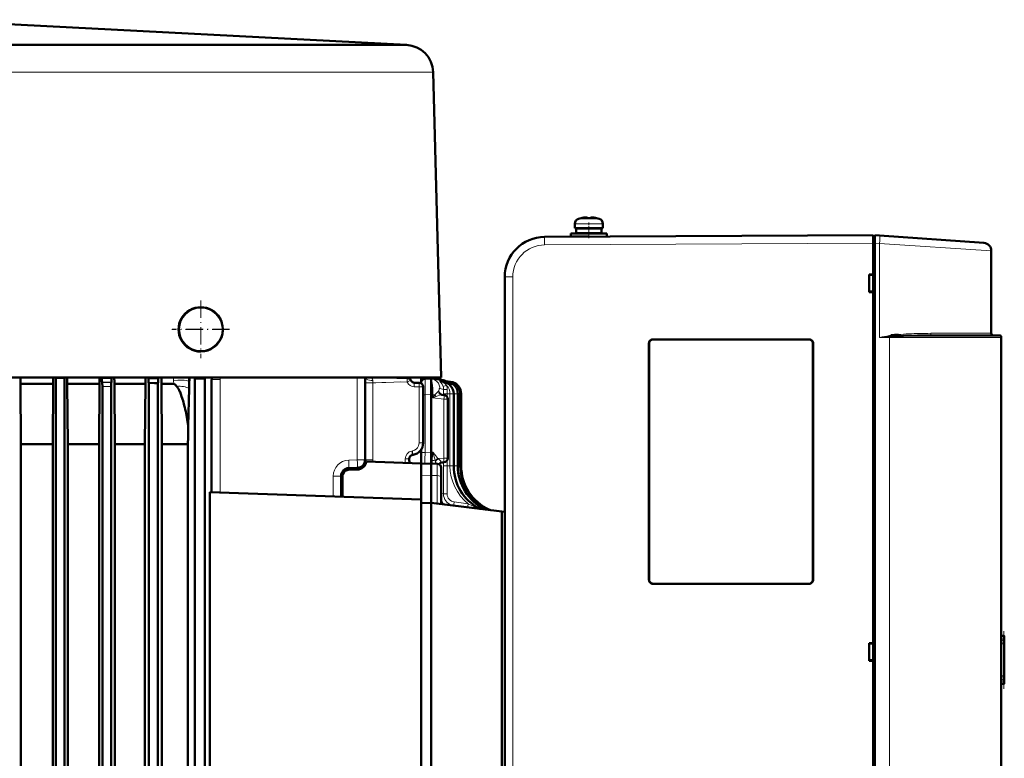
# Model space of a CAD drawing. Extents: x -2073 to 2460, y -1789 to 708.
# Tile 93 of 93: x 1955 to 2201, y 523 to 708. Entities that reach past the tile are written whole.
import ezdxf

# ---------------------------------------------------------------- set-up
doc = ezdxf.new("R2010")
doc.units = 0
doc.linetypes.add('DASHDOT', pattern=[18.5, 12, -3, 0.5, -3])

msp = doc.modelspace()

# ---------------------------------------------------------------- linework, layer by layer
at = {"color": 7, "lineweight": 50}
for p, q in [((1930.12, 707.67), (2051.49, 701.38)), ((1938.07, 701.39), (1973.24, 701.39)), ((1973.24, 701.39), (2031.24, 701.39)), ((2031.24, 701.39), (2051.05, 701.39)), ((2058.13, 694.57), (2060.12, 618.39)), ((2093.5, 655.62), (2093.5, 656.75)), ((2093.51, 656.75), (2093.51, 655.62)), ((2095.09, 658.14), (2095.08, 658.16)), ((2096.24, 658.32), (2096.07, 658.3)), ((2096.51, 658.14), (2096.51, 658.3)), ((2097.51, 658.14), (2097.51, 658.3)), ((2097.72, 658.32), (2097.73, 658.32)), ((2098.94, 658.16), (2098.93, 658.14)), ((2100.51, 656.75), (2100.51, 655.62)), ((2092.5, 653.52), (2092.5, 654.32)), ((2092.51, 654.32), (2097.01, 654.32)), ((2092.51, 654.32), (2092.51, 653.52)), ((2097.01, 655.62), (2093.51, 655.62)), ((2093.85, 655.52), (2093.85, 654.42)), ((2093.86, 655.52), (2097.01, 655.52)), ((2093.86, 655.52), (2093.86, 654.42)), ((2093.86, 654.42), (2097.01, 654.42)), ((2095, 655.62), (2095, 655.52)), ((2095, 654.42), (2095, 654.32)), ((2095.01, 655.62), (2095.01, 655.52)), ((2095.01, 654.42), (2095.01, 654.32)), ((2097.01, 655.62), (2100.51, 655.62)), ((2100.16, 655.52), (2097.01, 655.52)), ((2100.16, 654.42), (2097.01, 654.42)), ((2101.51, 654.32), (2097.01, 654.32)), ((2099.01, 655.52), (2099.01, 655.62)), ((2099.01, 654.32), (2099.01, 654.42)), ((2100.16, 654.42), (2100.16, 655.52)), ((2101.51, 654.32), (2101.51, 653.54)), ((2082.15, 652.68), (2082.31, 652.75)), ((2085.96, 653.46), (2168.01, 653.89)), ((2090.98, 653.48), (2091, 653.49)), ((2092.51, 653.52), (2096.98, 653.52)), ((2095, 653.52), (2095, 653.51)), ((2095.01, 653.52), (2095.01, 653.51)), ((2168.01, 651.89), (2168.01, 653.89)), ((2168.41, 653.59), (2168.01, 653.59)), ((2168.01, 651.89), (2168.01, 653.59)), ((2168.01, 644.09), (2168.01, 651.89)), ((2168.01, 443.88), (2168.01, 651.89)), ((2168.41, 653.86), (2169.6, 653.78)), ((2168.41, 651.87), (2168.41, 653.86)), ((2168.41, 651.87), (2168.41, 443.91)), ((2169.6, 653.78), (2195.65, 651.96)), ((2197.51, 629.39), (2197.51, 649.96)), ((2076.01, 643.46), (2076.01, 452.32)), ((2167.01, 639.69), (2167.01, 644.09)), ((2167.01, 644.09), (2168.01, 644.09)), ((2168.01, 643.95), (2167.01, 643.89)), ((2168.01, 644.04), (2168.01, 644.09)), ((2168.01, 639.82), (2167.01, 639.89)), ((2168.01, 639.69), (2167.01, 639.69)), ((2168.01, 639.69), (2168.01, 639.74)), ((2168.01, 552.09), (2168.01, 639.69)), ((2113.01, 627.89), (2152.01, 627.89)), ((2113.01, 627.86), (2152.01, 627.86)), ((2199.51, 628.89), (2182.62, 628.89)), ((2200.01, 628.39), (2200.01, 467.39)), ((2112.01, 567.89), (2112.01, 626.89)), ((2112.04, 567.89), (2112.04, 626.89)), ((2152.98, 626.89), (2152.98, 567.89)), ((2153.01, 626.89), (2153.01, 567.89)), ((2037.6, 618.39), (1822.64, 618.39)), ((1963.79, 618.39), (1963.9, 618.28)), ((1963.9, 496.89), (1963.9, 618.28)), ((1965, 618.27), (1963.9, 618.28)), ((1966.1, 618.27), (1965, 618.27)), ((1966.22, 618.39), (1966.1, 618.27)), ((1966.1, 496.89), (1966.1, 618.27)), ((1975.32, 618.39), (1975.41, 618.31)), ((1975.41, 618.31), (1977.83, 618.29)), ((1975.45, 617.18), (1975.49, 617.13)), ((1977.94, 618.39), (1977.83, 618.29)), ((1986.84, 618.39), (1987.04, 618.2)), ((1987.04, 618.2), (1989.46, 618.18)), ((1988.05, 618.19), (1989.46, 618.18)), ((1989.46, 618.18), (1989.7, 618.39)), ((1997.22, 618.34), (1997.22, 618.39)), ((1998.31, 618.39), (1998.61, 618.14)), ((1998.61, 379.89), (1998.61, 618.14)), ((2001.11, 618.14), (1998.61, 618.14)), ((2001.41, 618.39), (2001.11, 618.14)), ((2001.11, 379.89), (2001.11, 618.14)), ((2002.81, 589.72), (2002.81, 617.84)), ((2046.63, 618.39), (2037.6, 618.39)), ((2041.12, 618.39), (2041.12, 597.82)), ((2046.38, 618.39), (2051.69, 618.22)), ((2053.85, 618.39), (2046.63, 618.39)), ((2060.12, 618.39), (2053.85, 618.39)), ((2055.13, 616.89), (2055.13, 618.39)), ((2055.13, 618.11), (2055.64, 618.09)), ((2055.64, 618.09), (2055.64, 618.09)), ((2056.1, 618.05), (2057.62, 618.09)), ((2057.62, 616.55), (2057.62, 618.09)), ((2057.66, 618.08), (2057.62, 618.09)), ((2057.66, 618.08), (2060.2, 617.77)), ((2060.25, 617.33), (2060.61, 617.29)), ((2060.97, 617.37), (2061.65, 617.29)), ((2061.36, 617.4), (2062.28, 617.29)), ((2061.4, 617.42), (2062.49, 617.29)), ((2061.4, 617.42), (2062.49, 617.29)), ((1955.16, 601.71), (1955.07, 616.77)), ((1955.07, 616.77), (1963.25, 616.77)), ((1963.16, 601.71), (1963.25, 616.77)), ((1966.87, 601.71), (1966.77, 616.77)), ((1966.77, 616.77), (1974.78, 616.77)), ((1974.68, 601.71), (1974.78, 616.77)), ((1975.52, 496.89), (1975.52, 616.14)), ((1977.72, 496.89), (1977.72, 616.12)), ((1977.8, 617.16), (1977.76, 617.12)), ((1978.61, 601.71), (1978.52, 616.77)), ((1978.52, 616.77), (1986.26, 616.77)), ((1986.16, 601.71), (1986.26, 616.77)), ((1987.07, 617.07), (1987.15, 617)), ((1987.15, 496.89), (1987.15, 617)), ((1989.35, 616.98), (1987.15, 617)), ((1989.35, 616.98), (1989.42, 617.05)), ((1989.35, 616.98), (1989.35, 496.89)), ((1990.41, 601.71), (1990.3, 616.77)), ((1990.3, 616.77), (1993.33, 616.77)), ((1997.2, 615.64), (1996.94, 606.3)), ((2054.67, 617.03), (2053.45, 617.06)), ((2055.64, 602.03), (2055.64, 616.03)), ((2057.62, 614.09), (2057.62, 616.55)), ((2057.62, 614.09), (2057.62, 614.08)), ((2057.62, 599.72), (2057.62, 614.08)), ((2060.89, 613.99), (2060.31, 614.06)), ((2061.77, 612.99), (2061.77, 598.2)), ((2063.25, 596.28), (2063.25, 614.31)), ((2064.29, 596.28), (2064.29, 614.31)), ((2064.91, 596.28), (2064.91, 614.31)), ((2065.12, 596.28), (2065.12, 614.31)), ((2065.12, 614.31), (2065.12, 609.5)), ((1955.16, 391.08), (1955.16, 601.71)), ((1955.16, 601.71), (1963.16, 601.71)), ((1963.16, 391.08), (1963.16, 601.71)), ((1966.87, 391.08), (1966.87, 601.71)), ((1966.87, 601.71), (1974.68, 601.71)), ((1974.68, 391.08), (1974.68, 601.71)), ((1978.61, 391.08), (1978.61, 601.71)), ((1978.61, 601.71), (1986.16, 601.71)), ((1986.16, 391.08), (1986.16, 601.71)), ((1990.41, 391.08), (1990.41, 601.71)), ((1990.41, 601.71), (1996.24, 601.71)), ((1996.24, 601.71), (1996.89, 601.71)), ((1996.89, 391.08), (1996.89, 601.71)), ((2055.13, 596.89), (2055.13, 600.37)), ((2052.12, 597.77), (2052.12, 598.05)), ((2052.95, 599.03), (2053.07, 599.06)), ((2053.14, 599.07), (2053.07, 599.06)), ((2037.02, 595.32), (2039.16, 595.39)), ((2039.19, 595.82), (2037.05, 595.75)), ((2041.46, 597.37), (2055.13, 596.89)), ((2055.13, 589.42), (2055.13, 596.89)), ((2055.37, 596.83), (2057.62, 596.89)), ((2057.62, 596.89), (2057.62, 593.89)), ((2059.15, 596.85), (2057.62, 596.89)), ((2060.12, 595.85), (2060.12, 593.37)), ((2060.43, 597.19), (2060.8, 597.2)), ((2035.12, 588.59), (2035.12, 593.75)), ((2035.51, 588.57), (2035.51, 593.75)), ((2057.62, 593.89), (2057.62, 587.09)), ((2060.12, 586.78), (2060.12, 593.37)), ((2002.35, 481.05), (2002.35, 589.73)), ((2002.35, 589.73), (2055.13, 587.89)), ((2055.12, 589.42), (2055.13, 589.42)), ((2055.12, 589.42), (2055.12, 587.89)), ((2055.13, 482.89), (2055.13, 587.89)), ((2057.62, 587.09), (2055.13, 587.02)), ((2057.62, 587.09), (2057.62, 483.69)), ((2057.62, 587.09), (2075.27, 584.92)), ((2075.27, 584.92), (2076.01, 584.83)), ((2075.27, 584.92), (2075.27, 485.86)), ((2152.01, 566.91), (2113.01, 566.91)), ((2152.01, 566.89), (2113.01, 566.89)), ((2200.74, 553.89), (2200.01, 553.89)), ((2200.51, 553.88), (2200.71, 553.89)), ((2200.74, 553.89), (2200.71, 553.89)), ((2200.74, 553.89), (2200.75, 553.89)), ((2200.75, 541.89), (2200.75, 553.89)), ((2200.75, 541.89), (2200.75, 553.89)), ((2200.75, 541.89), (2200.75, 553.89)), ((2200.75, 541.89), (2200.75, 553.89)), ((2200.75, 541.89), (2200.75, 553.89)), ((2200.75, 541.89), (2200.75, 553.89)), ((2200.75, 541.89), (2200.75, 553.89)), ((2200.75, 541.89), (2200.75, 553.89)), ((2200.75, 541.89), (2200.75, 553.89)), ((2200.75, 541.94), (2200.75, 553.84)), ((2200.75, 542.14), (2200.75, 553.64)), ((2200.75, 542.54), (2200.75, 553.24)), ((2167.01, 547.69), (2167.01, 552.09)), ((2167.01, 552.09), (2168.01, 552.09)), ((2167.01, 551.89), (2168.01, 551.95)), ((2168.01, 552.04), (2168.01, 552.09)), ((2200.69, 543.29), (2200.69, 552.48)), ((2168.01, 547.82), (2167.01, 547.89)), ((2168.01, 547.69), (2167.01, 547.69)), ((2168.01, 547.69), (2168.01, 547.74)), ((2168.01, 456.09), (2168.01, 547.69)), ((2200.74, 541.89), (2200.01, 541.89)), ((2200.71, 541.89), (2200.51, 541.89)), ((2200.71, 541.89), (2200.74, 541.89)), ((2200.74, 541.89), (2200.75, 541.89))]:
    msp.add_line(p, q, dxfattribs=at)
at = {"color": 7, "lineweight": 18}
for p, q in [((1930.18, 694.57), (1966.1, 694.57)), ((1966.1, 694.57), (2011.07, 694.57)), ((2011.07, 694.57), (2036.19, 694.57)), ((2036.19, 694.57), (2058.13, 694.57)), ((2093.5, 656.75), (2093.51, 656.75)), ((2093.51, 656.75), (2096.98, 656.75)), ((2094.44, 657.99), (2094.43, 657.99)), ((2094.44, 657.99), (2096.98, 657.99)), ((2096.98, 657.99), (2097.01, 657.99)), ((2096.98, 656.75), (2097.01, 656.75)), ((2097.01, 657.99), (2099.58, 657.99)), ((2100.51, 656.75), (2097.01, 656.75)), ((2085.95, 653.46), (2085.96, 653.46)), ((2168.01, 651.89), (2085.96, 651.46)), ((2168.01, 651.89), (2168.41, 651.89)), ((2169.6, 651.78), (2168.41, 651.87)), ((2169.6, 651.78), (2169.6, 628.39)), ((2197.51, 649.96), (2169.6, 651.78)), ((2078, 643.46), (2076.01, 643.46)), ((2078, 643.46), (2078, 452.32)), ((2113.01, 627.86), (2113.01, 627.89)), ((2152.01, 627.86), (2152.01, 627.89)), ((2169.6, 628.39), (2172.1, 628.39)), ((2172.46, 628.64), (2172.1, 628.61)), ((2172.1, 467.39), (2172.1, 628.39)), ((2172.1, 628.39), (2200.01, 628.39)), ((2197.51, 629.39), (2182.37, 629.39)), ((2112.04, 626.89), (2112.01, 626.89)), ((2153.01, 626.89), (2152.98, 626.89)), ((1977.8, 617.16), (1975.45, 617.18)), ((1993.31, 617.63), (1993.3, 618.23)), ((1993.33, 616.77), (1993.31, 617.63)), ((1997.22, 618.39), (1997.22, 618.39)), ((2004.94, 617.84), (2002.81, 617.84)), ((2004.94, 589.64), (2004.94, 617.84)), ((2039.17, 597.82), (2039.17, 618.39)), ((2043.05, 617.01), (2043.05, 617.62)), ((2046.38, 618.39), (2051.69, 618.22)), ((2051.61, 618.21), (2051.69, 618.22)), ((2051.82, 618.21), (2051.82, 618.21)), ((2052.55, 617.64), (2052.47, 617.64)), ((2052.55, 617.64), (2052.56, 617.64)), ((2057.66, 618.08), (2057.67, 618.08)), ((2060.25, 617.29), (2060.61, 617.29)), ((2060.77, 617.42), (2060.79, 617.42)), ((2060.78, 617.42), (2060.77, 617.42)), ((2060.97, 617.37), (2060.97, 617.37)), ((2061.1, 617.29), (2061.65, 617.29)), ((2061.27, 617.34), (2061.21, 617.38)), ((2061.49, 617.39), (2061.4, 617.42)), ((2061.65, 617.29), (2062.28, 617.29)), ((2062.28, 617.29), (2062.49, 617.29)), ((1977.76, 617.12), (1975.49, 617.13)), ((1977.72, 616.12), (1975.52, 616.14)), ((1989.42, 617.05), (1987.07, 617.07)), ((2043.05, 617.01), (2041.12, 617.01)), ((2043.05, 597.82), (2043.05, 617.01)), ((2054.62, 617.02), (2053.39, 617.06)), ((2053.45, 617.06), (2053.39, 617.06)), ((2054.62, 616.02), (2053.4, 616.06)), ((2054.67, 617.03), (2053.45, 617.06)), ((2054.62, 617.02), (2054.67, 617.03)), ((2054.62, 602.02), (2054.62, 616.02)), ((2055.58, 616.02), (2054.62, 616.02)), ((2055.58, 616.02), (2055.62, 616.03)), ((2055.58, 616.02), (2055.58, 602.02)), ((2055.64, 616.03), (2055.62, 616.03)), ((2055.62, 602.03), (2055.62, 616.03)), ((2059.48, 614.98), (2059.47, 614.97)), ((2060.71, 614.31), (2060.71, 615.38)), ((2061.64, 614.31), (2061.64, 615.36)), ((2062.52, 616.39), (2062.44, 616.36)), ((2055.64, 614.05), (2056.1, 614.05)), ((2056.1, 614.05), (2057.62, 614.09)), ((2056.1, 614.05), (2056.1, 599.68)), ((2058.05, 614.02), (2057.62, 614.08)), ((2058.05, 613.33), (2058.05, 614.02)), ((2058.58, 614.02), (2058.05, 613.33)), ((2058.05, 614.02), (2058.58, 614.02)), ((2058.89, 613.63), (2058.05, 613.33)), ((2060.8, 612.99), (2058.05, 613.33)), ((2060.33, 614.06), (2060.32, 614.06)), ((2060.71, 614.01), (2060.71, 614.31)), ((2061.64, 614.31), (2060.71, 614.31)), ((2060.8, 612.99), (2060.8, 598.2)), ((2060.8, 612.99), (2061.64, 612.99)), ((2061.64, 613.49), (2061.64, 614.31)), ((2062.32, 614.31), (2061.64, 614.31)), ((2061.64, 612.99), (2061.77, 612.99)), ((2062.32, 596.28), (2062.32, 614.31)), ((2063.25, 614.31), (2062.32, 614.31)), ((2063.36, 614.31), (2063.25, 614.31)), ((2063.36, 596.28), (2063.36, 614.31)), ((2064.29, 614.31), (2063.36, 614.31)), ((2064.91, 614.31), (2064.29, 614.31)), ((2065.12, 614.31), (2064.91, 614.31)), ((2052.81, 600.02), (2052.93, 600.04)), ((2055.58, 602.02), (2054.62, 602.02)), ((2055.62, 602.03), (2055.58, 602.02)), ((2055.64, 602.03), (2055.62, 602.03)), ((2037.03, 597.74), (2039.17, 597.82)), ((2039.17, 597.82), (2041.12, 597.82)), ((2043.05, 597.82), (2041.12, 597.82)), ((2051.16, 597.03), (2051.16, 598.05)), ((2052.12, 598.05), (2051.16, 598.05)), ((2052.12, 597.88), (2052.12, 597.89)), ((2055.13, 599.68), (2056.1, 599.68)), ((2057.62, 599.73), (2056.1, 599.68)), ((2057.94, 599.71), (2057.62, 599.72)), ((2058.05, 599.71), (2057.94, 599.71)), ((2058.69, 597.5), (2058.64, 597.7)), ((2058.69, 597.5), (2058.69, 597.46)), ((2058.99, 596.85), (2058.69, 597.5)), ((2059.32, 598.15), (2060.8, 598.2)), ((2059.45, 598.04), (2059.32, 598.15)), ((2060.8, 598.2), (2061.27, 598.2)), ((2061.27, 598.2), (2061.77, 598.2)), ((2061.64, 596.28), (2061.64, 597.7)), ((2059.15, 596.85), (2059.15, 593.87)), ((2059.67, 596.75), (2059.66, 596.69)), ((2059.67, 596.75), (2059.66, 596.69)), ((2060.71, 596.28), (2060.71, 597.2)), ((2061.64, 596.28), (2060.71, 596.28)), ((2062.32, 596.28), (2061.64, 596.28)), ((2063.25, 596.28), (2062.32, 596.28)), ((2063.36, 596.28), (2063.25, 596.28)), ((2064.29, 596.28), (2063.36, 596.28)), ((2064.91, 596.28), (2064.29, 596.28)), ((2065.12, 596.28), (2064.91, 596.28)), ((2033.17, 588.66), (2033.17, 593.75)), ((2035.12, 593.75), (2033.17, 593.75)), ((2035.51, 593.75), (2035.12, 593.75)), ((2055.13, 593.86), (2057.62, 593.89)), ((2059.15, 593.87), (2057.62, 593.89)), ((2059.15, 586.9), (2059.15, 593.87)), ((2060.29, 589.42), (2060.34, 589.41)), ((2060.34, 589.41), (2060.69, 589.37)), ((2063.39, 587.3), (2066.88, 586.86)), ((2067.99, 586.72), (2068.13, 586.71)), ((2068.13, 586.71), (2068.12, 586.63)), ((2071.62, 585.45), (2071.88, 585.39)), ((2112.04, 567.89), (2112.01, 567.89)), ((2113.01, 566.91), (2113.01, 566.89)), ((2152.01, 566.91), (2152.01, 566.89)), ((2152.98, 567.89), (2153.01, 567.89)), ((2200.71, 553.89), (2200.71, 553.85)), ((2200.71, 553.69), (2200.71, 553.82)), ((2200.71, 553.33), (2200.71, 553.59)), ((2200.01, 551.89), (2200.6, 551.89)), ((2200.6, 551.89), (2200.6, 543.89)), ((2200.71, 553.15), (2200.71, 542.63)), ((2200.6, 543.89), (2200.01, 543.89)), ((2200.71, 542.18), (2200.71, 542.45)), ((2200.71, 541.96), (2200.71, 542.09)), ((2200.71, 541.92), (2200.71, 541.89))]:
    msp.add_line(p, q, dxfattribs=at)
at = {"color": 7, "linetype": 'DASHDOT', "lineweight": 18, "ltscale": 0.000720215}
msp.add_line((2096, 658.32), (2096, 658.29), dxfattribs=at)
at = {"color": 7, "linetype": 'DASHDOT', "lineweight": 18, "ltscale": 0.00078125}
msp.add_line((2096.01, 658.29), (2096.01, 658.33), dxfattribs=at)
at = {"color": 7, "linetype": 'DASHDOT', "lineweight": 18, "ltscale": 0.09718}
msp.add_line((2097.01, 653.18), (2097.01, 657.07), dxfattribs=at)
at = {"color": 7, "linetype": 'DASHDOT', "lineweight": 18, "ltscale": 0.000775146}
msp.add_line((2098, 658.32), (2098, 658.29), dxfattribs=at)
at = {"color": 7, "linetype": 'DASHDOT', "lineweight": 18, "ltscale": 0.000924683}
msp.add_line((2098.01, 658.29), (2098.01, 658.33), dxfattribs=at)
at = {"color": 7, "linetype": 'DASHDOT', "lineweight": 18, "ltscale": 0.032999}
msp.add_line((2097, 654.31), (2097, 655.63), dxfattribs=at)
at = {"color": 7, "linetype": 'DASHDOT', "lineweight": 18, "ltscale": 0.023999}
msp.add_line((2097, 653.44), (2097, 654.4), dxfattribs=at)
at = {"color": 7, "linetype": 'DASHDOT', "lineweight": 18, "ltscale": 0.012}
msp.add_line((2167.97, 651.9), (2168.45, 651.9), dxfattribs=at)
at = {"color": 7, "linetype": 'DASHDOT', "lineweight": 18, "ltscale": 0.359885}
for p, q in [((2000.09, 637.58), (2000.09, 623.19)), ((2007.29, 630.38), (1992.89, 630.38))]:
    msp.add_line(p, q, dxfattribs=at)
at = {"color": 7, "linetype": 'DASHDOT', "lineweight": 18, "ltscale": 0.357834}
msp.add_line((2000.12, 637.55), (2000.12, 623.23), dxfattribs=at)
at = {"color": 7, "linetype": 'DASHDOT', "lineweight": 18, "ltscale": 0.357831}
msp.add_line((2007.28, 630.39), (1992.97, 630.39), dxfattribs=at)
at = {"color": 7, "linetype": 'DASHDOT', "lineweight": 18, "ltscale": 0.000292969}
msp.add_line((1976.48, 617.13), (1976.48, 617.14), dxfattribs=at)
at = {"color": 7, "linetype": 'DASHDOT', "lineweight": 18, "ltscale": 0.144431}
msp.add_line((2064.12, 614.79), (2064.12, 609.02), dxfattribs=at)
at = {"color": 7, "linetype": 'DASHDOT', "lineweight": 18, "ltscale": 0.000146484}
msp.add_line((2051.12, 597.88), (2051.12, 597.89), dxfattribs=at)
at = {"color": 7, "linetype": 'DASHDOT', "lineweight": 18, "ltscale": 0.360001}
msp.add_line((2200.65, 540.69), (2200.65, 555.09), dxfattribs=at)
at = {"color": 7, "lineweight": 50}
for points in [[(2096.51, 658.3), (2096.51, 658.3), (2096.5, 658.3), (2096.5, 658.31), (2096.48, 658.31), (2096.43, 658.32), (2096.28, 658.32), (2096.01, 658.3)], [(2097.5, 658.3), (2097.51, 658.3), (2097.51, 658.3), (2097.51, 658.3), (2097.52, 658.31), (2097.54, 658.31), (2097.73, 658.32)], [(2097.51, 658.3), (2097.51, 658.3), (2097.51, 658.3), (2097.52, 658.31), (2097.54, 658.31), (2097.6, 658.32), (2098.01, 658.3)], [(2005.34, 628.64), (2005.51, 629.33), (2005.59, 630.04), (2005.59, 630.51), (2005.52, 631.21), (2005.38, 631.9), (2005.24, 632.36), (2005.07, 632.8), (2004.85, 633.21)], [(2112.04, 626.89), (2112.07, 627.11), (2112.15, 627.33), (2112.3, 627.53), (2112.48, 627.69), (2112.69, 627.8), (2113.01, 627.86)], [(2152.98, 626.89), (2152.95, 627.11), (2152.87, 627.33), (2152.72, 627.53), (2152.54, 627.69), (2152.33, 627.8), (2152.01, 627.86)], [(2182.62, 628.89), (2179.12, 628.87), (2175.55, 628.79), (2173.49, 628.7), (2172.46, 628.64)], [(1975.41, 618.31), (1975.42, 617.43), (1975.44, 617.2), (1975.44, 617.18), (1975.44, 617.18), (1975.45, 617.18)], [(1977.83, 618.29), (1977.82, 617.41), (1977.81, 617.19), (1977.8, 617.16), (1977.8, 617.16), (1977.8, 617.16)], [(1987.04, 618.2), (1987.05, 617.33), (1987.06, 617.1), (1987.07, 617.08), (1987.07, 617.08), (1987.07, 617.07)], [(1989.42, 617.05), (1989.43, 617.05), (1989.43, 617.07), (1989.44, 617.18), (1989.46, 618.18)], [(2060.19, 617.77), (2060.66, 617.68), (2061.01, 617.55), (2061.16, 617.49)], [(2060.19, 617.77), (2060.61, 617.69), (2060.95, 617.58), (2061.3, 617.41)], [(1975.49, 617.13), (1975.49, 617.13), (1975.49, 617.12), (1975.5, 617), (1975.52, 616.14)], [(1977.76, 617.12), (1977.75, 617.11), (1977.75, 617.1), (1977.74, 616.98), (1977.72, 616.12)], [(1989.38, 617.01), (1989.37, 617.01), (1989.37, 617.01), (1989.34, 617), (1989.1, 616.99), (1988.54, 616.99)], [(1993.33, 616.77), (1993.43, 616.76), (1993.62, 616.66), (1993.81, 616.5)], [(1994.91, 614.75), (1995.32, 613.66), (1995.67, 612.53), (1995.98, 611.39)], [(2055.37, 596.83), (2055.18, 596.8), (2055.14, 596.78), (2055.13, 596.77)], [(2060.33, 597.18), (2059.98, 597.06), (2059.74, 596.85), (2059.65, 596.7)], [(2113.01, 566.91), (2112.78, 566.95), (2112.57, 567.03), (2112.37, 567.17), (2112.21, 567.36), (2112.1, 567.57), (2112.04, 567.89)], [(2152.98, 567.89), (2152.95, 567.66), (2152.87, 567.45), (2152.72, 567.25), (2152.54, 567.09), (2152.33, 566.98), (2152.01, 566.91)], [(2200.71, 553.82), (2200.74, 553.82), (2200.75, 553.83), (2200.75, 553.83), (2200.75, 553.84)], [(2200.75, 553.84), (2200.75, 553.84), (2200.75, 553.84), (2200.74, 553.85), (2200.72, 553.85)], [(2200.75, 541.94), (2200.75, 541.94), (2200.75, 541.95), (2200.75, 541.95), (2200.71, 541.96)], [(2200.72, 541.93), (2200.75, 541.93), (2200.75, 541.94), (2200.75, 541.94), (2200.75, 541.94)]]:
    msp.add_lwpolyline(points, dxfattribs=at)
at = {"color": 7, "lineweight": 18}
for points in [[(2085.96, 651.46), (2085.95, 653.38), (2085.96, 653.45), (2085.96, 653.46)], [(2182.62, 628.89), (2182.58, 628.9), (2182.49, 628.96), (2182.44, 629.03)], [(1993.31, 617.63), (1994.35, 617.73), (1995.39, 617.72)], [(1995.39, 617.72), (1995.98, 617.67), (1996.56, 617.59), (1997.02, 617.48)], [(1997.22, 618.34), (1997.14, 618.19), (1997.05, 617.85), (1997.02, 617.48)], [(2043.05, 617.62), (2042.62, 617.64), (2042.19, 617.71), (2041.83, 617.81), (2041.52, 617.95), (2041.29, 618.11), (2041.16, 618.29), (2041.13, 618.39)], [(2042.71, 618.26), (2042.94, 617.99), (2043.03, 617.81), (2043.05, 617.62)], [(2051.61, 617.22), (2049.97, 617.25), (2048.32, 617.23), (2046.3, 617.14)], [(2051.61, 617.22), (2051.62, 618.11), (2051.61, 618.2), (2051.61, 618.21), (2051.61, 618.21)], [(2051.61, 617.22), (2052.41, 617.6), (2052.47, 617.64)], [(2053.4, 616.06), (2052.88, 616.14), (2052.4, 616.35), (2051.99, 616.67), (2051.68, 617.09), (2051.61, 617.22)], [(2053.39, 617.06), (2053.06, 617.12), (2052.76, 617.29), (2052.59, 617.45), (2052.47, 617.64)], [(2056.1, 618.05), (2056.09, 618.05), (2056.09, 618.05), (2056.09, 618.02), (2056.09, 617.8), (2056.09, 616.31), (2056.1, 614.05)], [(2057.95, 616.45), (2057.83, 617.35), (2057.71, 617.94), (2057.67, 618.07), (2057.66, 618.08), (2057.66, 618.08)], [(2057.66, 618.08), (2058.18, 617.96), (2058.66, 617.73), (2059.08, 617.39), (2059.42, 616.97), (2059.66, 616.49), (2059.79, 615.96), (2059.81, 615.62)], [(2059.77, 617.47), (2059.76, 617.49), (2059.76, 617.5), (2059.76, 617.5), (2059.77, 617.51), (2059.78, 617.51), (2059.82, 617.5), (2059.91, 617.47)], [(2060.6, 616.16), (2060.35, 616.74), (2059.99, 617.23), (2059.82, 617.41), (2059.77, 617.47)], [(2060.25, 617.29), (2060.23, 617.31), (2060.22, 617.32), (2060.22, 617.33), (2060.22, 617.33), (2060.23, 617.33), (2060.25, 617.33)], [(2061.48, 616.39), (2061.29, 616.63), (2061.07, 616.83), (2060.75, 617.05), (2060.42, 617.2), (2060.28, 617.26), (2060.25, 617.27), (2060.25, 617.28), (2060.24, 617.29), (2060.25, 617.29)], [(2060.66, 617.42), (2060.6, 617.47), (2060.59, 617.49), (2060.58, 617.49), (2060.58, 617.5), (2060.58, 617.5), (2060.59, 617.5), (2060.59, 617.5), (2060.6, 617.5), (2060.77, 617.42)], [(2061.1, 617.29), (2061, 617.34), (2060.97, 617.36), (2060.97, 617.37), (2060.97, 617.37), (2060.97, 617.37), (2060.97, 617.37)], [(2061.12, 617.46), (2061.03, 617.5), (2061.02, 617.5), (2061.02, 617.5), (2061.02, 617.5), (2061.02, 617.5), (2061.02, 617.5), (2061.03, 617.49), (2061.21, 617.38)], [(2061.72, 617.07), (2061.41, 617.2), (2061.12, 617.28), (2061.1, 617.29)], [(2061.43, 617.37), (2061.35, 617.4), (2061.35, 617.4), (2061.34, 617.4), (2061.34, 617.4), (2061.35, 617.4), (2061.35, 617.4), (2061.38, 617.38), (2061.59, 617.3)], [(2046.3, 617.14), (2045.34, 617.08), (2043.81, 617.02), (2043.05, 617.01)], [(2053.4, 616.06), (2053.4, 616.96), (2053.4, 617.04), (2053.39, 617.06), (2053.39, 617.06)], [(2054.62, 616.02), (2054.63, 616.92), (2054.63, 617), (2054.62, 617.02), (2054.62, 617.02)], [(2055.58, 616.02), (2055.53, 616.33), (2055.39, 616.6), (2055.18, 616.82), (2054.91, 616.97), (2054.62, 617.02)], [(2055.62, 616.03), (2055.57, 616.35), (2055.41, 616.64), (2055.3, 616.76), (2055.05, 616.93), (2054.69, 617.02), (2054.67, 617.03)], [(2058.05, 614.02), (2058.06, 614.77), (2058.03, 615.52), (2057.95, 616.45)], [(2059.47, 614.97), (2059.37, 614.89), (2059.11, 614.62), (2058.58, 614.02)], [(2060.31, 614.06), (2060.06, 614.13), (2059.83, 614.27), (2059.65, 614.47), (2059.53, 614.71), (2059.47, 614.97)], [(2060.32, 614.06), (2060.07, 614.13), (2059.84, 614.27), (2059.65, 614.47), (2059.53, 614.71), (2059.48, 614.98)], [(2059.53, 615), (2059.61, 615.47), (2059.66, 615.61), (2059.69, 615.65), (2059.72, 615.67), (2059.73, 615.68), (2059.76, 615.67), (2059.78, 615.65), (2059.81, 615.62)], [(2059.81, 615.62), (2059.91, 615.59), (2060.71, 615.38)], [(2061.48, 616.39), (2060.78, 616.2), (2060.61, 616.16), (2060.6, 616.16)], [(2061.64, 615.36), (2060.84, 615.37), (2060.74, 615.38), (2060.71, 615.38)], [(2060.31, 614.06), (2060.14, 614.05), (2059.71, 613.93), (2058.89, 613.63)], [(2052.93, 600.04), (2053.44, 600.2), (2053.88, 600.47), (2054.24, 600.84), (2054.49, 601.3), (2054.59, 601.65), (2054.62, 602.02)], [(2053.07, 599.06), (2053.68, 599.23), (2054.23, 599.52), (2054.56, 599.78), (2054.85, 600.07), (2055.1, 600.4), (2055.31, 600.78), (2055.51, 601.39), (2055.58, 602.02)], [(2051.99, 597), (2052.09, 597.49), (2052.12, 597.77)], [(2056.08, 596.85), (2056.08, 597.92), (2056.1, 599.68)], [(2058.69, 597.46), (2058.57, 597.54), (2058.26, 597.64), (2057.9, 597.68)], [(2058.05, 599.71), (2058.18, 599.56), (2058.44, 599.26), (2058.83, 598.81), (2059.32, 598.15)], [(2058.05, 599.71), (2058.22, 599.18), (2058.64, 597.7)], [(2059.45, 598.04), (2058.93, 597.7), (2058.69, 597.5)], [(2060.37, 597.19), (2060.24, 597.27), (2060.14, 597.39), (2059.45, 598.04)], [(2060.69, 589.37), (2060.73, 588.87), (2060.86, 588.38), (2061.07, 587.91), (2061.3, 587.56), (2061.58, 587.23), (2061.94, 586.93), (2062.36, 586.68), (2062.84, 586.49), (2063.34, 586.39)], [(2061.62, 589.32), (2060.82, 589.35), (2060.72, 589.36), (2060.69, 589.37)], [(2063.39, 587.3), (2063.33, 586.7), (2063.32, 586.48), (2063.33, 586.4), (2063.33, 586.39), (2063.33, 586.39), (2063.33, 586.39), (2063.34, 586.39)], [(2066.88, 586.86), (2066.82, 586.27), (2066.81, 586.05), (2066.82, 585.98), (2066.82, 585.96), (2066.82, 585.96), (2066.83, 585.96), (2066.83, 585.96)], [(2069.62, 585.68), (2069.59, 585.69), (2068.84, 585.92), (2067.92, 586.31), (2066.88, 586.86)], [(2071.02, 585.5), (2070.45, 585.65), (2069.47, 586.03), (2068.22, 586.65), (2068.13, 586.71)]]:
    msp.add_lwpolyline(points, dxfattribs=at)
msp.add_circle((2000.12, 630.39), 5.31, dxfattribs=at)
at = {"color": 7, "lineweight": 50}
for centre, radius, start, end in [((2051.09, 692.6), 8.79, 87.3768, 90.2569), ((2051.13, 694.39), 7, 1.4999, 87.0369), ((2094.8, 656.75), 1.3, 106.6015, 180), ((2094.81, 656.75), 1.3, 106.6015, 180), ((2097, 649.37), 9, 102.3778, 106.6015), ((2097.01, 649.37), 9, 102.3778, 106.6015), ((2097, 649.37), 8.99, 96.3893, 102.3497), ((2097, 649.37), 8.99, 96.3893, 102.3497), ((2097.01, 649.37), 8.99, 96.3893, 102.3497), ((2097.01, 649.37), 8.99, 96.3893, 102.3497), ((2096.38, 655.31), 3.01, 89.498, 97.1622), ((2096.46, 654.28), 4.04, 93.1748, 96.4899), ((2097, 648.25), 9.9, 87.8454, 92.894), ((2097, 648.25), 9.9, 87.8454, 92.894), ((2097.01, 648.25), 9.9, 90.0001, 92.894), ((2097.01, 648.25), 9.9, 90.0001, 92.894), ((2097.01, 648.26), 9.9, 87.1057, 90.0002), ((2097.01, 648.26), 9.9, 87.1057, 90.0002), ((2097, 649.37), 8.99, 77.6503, 83.6107), ((2097.01, 649.36), 8.99, 77.6508, 83.6103), ((2097.01, 649.37), 8.99, 77.6503, 83.6107), ((2097.01, 649.37), 9, 73.3984, 77.6222), ((2099.21, 656.75), 1.3, 0, 73.3984), ((2086.01, 643.46), 10, 90.3, 180), ((2195.51, 649.96), 2, 0, 86), ((2000.09, 630.38), 5.54, 89.6887, 270.3113), ((2000.09, 630.39), 5.53, 30.6826, 89.6625), ((2000.09, 630.38), 5.53, 270.3402, 341.6308), ((2113.01, 626.89), 0.999, 89.9393, 180.0608), ((2152.01, 626.89), 0.999, 359.9393, 90.0608), ((2176.65, 598.77), 30.42, 94.5321, 97.9924), ((2175.22, 629.28), 2.83, 188.017, 193.1458), ((2198.01, 629.39), 0.5, 180, 270), ((2199.51, 628.39), 0.5, 0, 90), ((2208.93, 619.81), 253.88, 180.3208, 180.6858), ((1709.69, 619.81), 253.58, 359.3135, 359.679), ((2212.26, 619.81), 245.51, 180.3316, 180.7091), ((1729.85, 619.81), 244.95, 359.2896, 359.6679), ((2212.39, 619.81), 233.89, 180.3479, 180.7442), ((1753.35, 619.81), 232.93, 359.2534, 359.6512), ((2208.81, 619.81), 218.53, 180.3722, 180.7963), ((1849.46, 619.6), 147.79, 358.4666, 359.1558), ((1988.87, 617.89), 8.37, 0.0782, 3.0484), ((1971.05, 617.85), 26.19, 359.0641, 0.119), ((2037.93, 617.83), 35.11, 179.0815, 179.972), ((2051.66, 617.2), 1.02, 80.8027, 88.0853), ((2051.66, 617.22), 1, 25.0819, 80.7407), ((2053.48, 618.08), 1.01, 205.3799, 268.4273), ((2056.12, 617.05), 1, 91.5, 171.8905), ((2060.33, 618.07), 0.739, 247.9518, 263.8205), ((2059.82, 614.8), 3, 64.8047, 83.0002), ((2060.25, 614.31), 3, 359.9999, 83.0043), ((2061.07, 618.21), 0.838, 248.4863, 263.5417), ((2061.46, 618.34), 0.945, 247.9483, 263.2007), ((2060.07, 615.23), 2.51, 60.6781, 64.9704), ((2061.52, 618.41), 0.997, 248.3683, 263.0072), ((2061.29, 614.31), 3, 359.9999, 83.003), ((2061.91, 614.31), 3, 359.9999, 83.0046), ((2062.12, 614.31), 3, 359.9999, 82.9921), ((2062.12, 614.31), 3, 359.9999, 82.9921), ((1975.55, 617.33), 0.199, 251.9066, 268.9773), ((1990.82, 613.54), 4.21, 38.0278, 44.7247), ((2054.64, 616.03), 1, 0, 88.157), ((2060.72, 615.08), 2.23, 36.0889, 63.2734), ((2060.2, 614.8), 0.62, 201.4414, 215.1452), ((2060.44, 614.95), 0.898, 214.376, 262.7584), ((2060.77, 612.99), 1, 360, 83), ((1947.74, 599.65), 49.65, 8.9109, 13.6812), ((1935.21, 597.48), 62.36, 8.1358, 9.0952), ((2052.62, 602.04), 3.01, 279.8621, 359.8419), ((2039.12, 597.82), 2, 272, 360), ((2053.12, 598.05), 1, 99.9995, 180), ((2054.08, 597.88), 1.95, 180.0465, 207.3079), ((2430.6, 598.06), 372.99, 179.7439, 180.1795), ((2060.77, 598.2), 1, 272, 0), ((2037.12, 593.75), 2, 91.9996, 180), ((2037.08, 593.75), 1.57, 106.0339, 180.0127), ((2037.08, 593.75), 1.57, 92.0002, 106.0187), ((2039.08, 597.82), 2.43, 271.9904, 349.2049), ((2059.12, 595.85), 1, 360, 88.5), ((2060.47, 596.23), 0.957, 92.0108, 98.1316), ((2075.25, 596.28), 12, 180, 242.0281), ((2076.29, 596.28), 12, 180.0001, 243.9644), ((2076.91, 596.28), 12, 180.0001, 245.2091), ((2077.12, 596.28), 12, 180.0001, 245.6594), ((2061.12, 587.67), 1, 179.9999, 262.9999), ((2070.09, 586.57), 1, 242.0235, 262.5452), ((2071.46, 586.4), 1.01, 244.0149, 262.3255), ((2072.3, 586.3), 1, 245.252, 262.6556), ((2072.59, 586.26), 1, 245.6598, 262.9842), ((2072.59, 586.26), 1, 245.6598, 262.9842), ((2113.01, 567.89), 0.999, 179.9393, 270.0608), ((2152.01, 567.89), 0.999, 269.9393, 0.0608), ((2200.37, 552.18), 1.71, 78.0166, 85.3172), ((2201.53, 548.96), 4.92, 99.6138, 102.012), ((2199.88, 552.12), 1.77, 61.6051, 69.2819), ((2202.07, 549.94), 3.9, 110.4435, 113.6529), ((2199.35, 552.02), 1.89, 43.224, 52.0807), ((2200.7, 553.65), 0.0591, 281.6909, 346.4014), ((2200.64, 553.24), 0.116, 309.238, 359.9621), ((2200.71, 553.63), 0.0477, 9.1677, 71.3006), ((2200.65, 553.24), 0.107, 358.9021, 43.62), ((2202.17, 551.2), 2.43, 126.7865, 133.0019), ((2198.75, 551.92), 2.06, 21.7252, 31.0372), ((2196.29, 552.93), 4.43, 346.4322, 351.6638), ((2200.15, 552.51), 0.537, 357.2568, 18.8529), ((2199.21, 552.5), 1.48, 351.7407, 359.4044), ((2196.42, 542.87), 4.3, 8.2961, 13.6886), ((2199.06, 543.23), 1.63, 1.9513, 9.0673), ((2198.75, 543.86), 2.06, 328.9628, 338.2748), ((2202.17, 544.57), 2.43, 226.9981, 233.2135), ((2199.35, 543.76), 1.89, 307.9193, 316.776), ((2202.07, 545.84), 3.9, 246.3471, 249.5565), ((2199.88, 543.66), 1.77, 290.7181, 298.3949), ((2201.53, 546.82), 4.92, 257.988, 260.3862), ((2200.37, 543.6), 1.71, 274.6828, 281.9834), ((2200.19, 543.27), 0.501, 339.0398, 1.766), ((2200.64, 542.54), 0.116, 0.0966, 50.7299), ((2200.7, 542.12), 0.0594, 13.8166, 78.1412), ((2200.65, 542.53), 0.108, 316.4829, 1.065), ((2200.71, 542.14), 0.0481, 289.0084, 350.7243)]:
    msp.add_arc(centre, radius, start, end, dxfattribs=at)
at = {"color": 7, "lineweight": 18}
for centre, radius, start, end in [((2086, 643.46), 8, 90.3049, 179.9951), ((2000.12, 630.39), 5.51, 30.8443, 341.4643), ((2204.28, 443.48), 188.13, 99.8626, 100.6214), ((2202.83, 268.1), 361.82, 94.8725, 95.2694), ((2174.1, 617.12), 11.89, 98.1109, 99.8896), ((2175.11, 629.33), 3.1, 189.309, 193.4752), ((2180.29, 557.88), 71.46, 92.7122, 94.857), ((2182.21, 513.84), 115.55, 89.9221, 92.629), ((2183.2, 629.37), 0.824, 178.7148, 204.077), ((1995.7, 618.27), 2.4, 177.141, 180.9393), ((1996, 613.76), 3.86, 71.4285, 74.6569), ((2000.95, 617.84), 4, 0.0022, 7.8474), ((2042.19, 617.67), 0.788, 48.2947, 65.5893), ((2167.44, 4378.57), 3762.14, 268.15189, 268.2357), ((2051.57, 617.23), 0.988, 24.3983, 87.808), ((2051.66, 617.23), 0.992, 80.5383, 87.9738), ((2051.65, 617.23), 0.99, 24.4583, 80.2736), ((2053.47, 618.09), 1.03, 206.061, 268.7352), ((2060.34, 618.26), 0.973, 233.9435, 264.3739), ((2059.42, 616.46), 1.12, 54.543, 63.8554), ((2060.46, 618.2), 0.918, 233.1838, 243.2578), ((2058.11, 614.11), 4.18, 48.6174, 52.388), ((2061.11, 618.13), 0.838, 237.5877, 269.0042), ((2060.2, 615.48), 2.22, 60.3947, 66.0809), ((2061.53, 617.92), 0.631, 238.8095, 248.6368), ((2062.12, 614.31), 3, 359.9994, 83.0128), ((2059.56, 614.88), 0.127, 102.8281, 128.8401), ((2060.48, 614.97), 0.947, 178.1676, 214.2879), ((2058.09, 615.39), 2.62, 359.8443, 17.1279), ((2058.3, 615.37), 3.34, 359.7542, 17.7921), ((2059.32, 614.31), 3, 359.9994, 43.8898), ((2059.57, 615.22), 3.18, 17.4472, 21.6496), ((2060.36, 614.31), 3, 359.9994, 43.8818), ((2061.17, 615.74), 3.11, 213.5489, 222.7835), ((2053.16, 598.05), 2, 100.0067, 179.998), ((2052.62, 602.03), 3, 279.9833, 0.0698), ((2037.17, 593.75), 4, 92.0001, 180.0001), ((2054.08, 597.88), 1.96, 180.0143, 207.18), ((2053.98, 597.77), 1.86, 180.0361, 204.9275), ((2124.25, 597.36), 66.34, 177.9698, 179.726), ((2071.61, 597.53), 13.7, 179.3849, 182.7301), ((2076.77, 570.22), 32.93, 121.9872, 123.4118), ((2060, 597.47), 1.31, 180.8256, 208.1046), ((2060.45, 596.2), 0.994, 94.5139, 148.2894), ((2060.47, 596.2), 0.983, 92.1835, 148.8502), ((2060.47, 596.2), 0.985, 92.0173, 148.9374), ((2060.47, 596.2), 0.985, 92.1654, 148.8672), ((2060.43, 597.47), 0.281, 259.433, 270.4368), ((822.86, 595.98), 1237.86, 359.6939, 0.01387), ((796.79, 596), 1264.84, 359.69748, 0.01286), ((2074.32, 596.28), 12, 179.9997, 231.7031), ((2075.36, 596.28), 12, 179.9997, 232.9301), ((2060.28, 589.12), 0.3, 87.2767, 119.9362), ((2063.64, 589.31), 2.02, 179.6994, 262.8128), ((2074.91, 596.67), 11.71, 245.885, 248.9503), ((2073.63, 593.24), 8.05, 248.6984, 255.578), ((2073.97, 593.53), 8.38, 254.5121, 257.6479)]:
    msp.add_arc(centre, radius, start, end, dxfattribs=at)
for centre, major_axis, ratio, start_param, end_param in [((2169.46, 651.78), (-0.14, -2), 0.069587, 1.575662, 3.141593), ((2172.07, 628.39), (0, -0.5), 0.069756, 1.570796, 2.028971), ((2042.78, 619.94), (1.81, 0.85), 0.808239, 3.769041, 4.311801), ((1994.88, 614.82), (3, -0.05), 0.448681, 0.695942, 1.829912), ((2059.46, 612.89), (-0.01, -2.15), 0.138706, 2.398264, 2.94266), ((2060.77, 612.99), (0.122, 0.993), 0.03464, 4.716642, 6.283185), ((2052.77, 600.02), (0.174, -0.985), 0.03437, 0, 1.564736), ((2052.9, 600.04), (0.174, -0.985), 0.03437, 0, 1.564736), ((2036.98, 597.74), (-0.07, 2), 0.026161, 3.141593, 4.711475), ((2039.12, 597.82), (-0.07, 2), 0.026161, 3.141593, 4.711475), ((2039.06, 597.82), (0, -4), 0.999391, 1.443272, 1.570796), ((2060.77, 598.2), (0.035, -0.999), 0.034878, 0, 1.569578), ((2037.12, 593.75), (-0.07, 2), 0.034878, 0, 0.665097), ((2039.26, 593.82), (0.07, -2), 0.034878, 3.141593, 3.80669), ((2059.12, 593.37), (-1, 0), 0.5, 3.141593, 4.686209)]:
    msp.add_ellipse(centre, major_axis=major_axis, ratio=ratio, start_param=start_param, end_param=end_param, dxfattribs=at)
at = {"color": 7, "lineweight": 50}
for centre, major_axis, ratio, start_param, end_param in [((2055.64, 617.03), (-0.01, -1.06), 0.161527, 2.657103, 3.137141), ((1994.66, 603.41), (1.34, -13.22), 0.196322, 2.581648, 2.847175), ((1565.79, 2241.67), (0, 8398.93), 0.052336, 4.515869, 4.516426)]:
    msp.add_ellipse(centre, major_axis=major_axis, ratio=ratio, start_param=start_param, end_param=end_param, dxfattribs=at)

doc.saveas('drawing.dxf')
